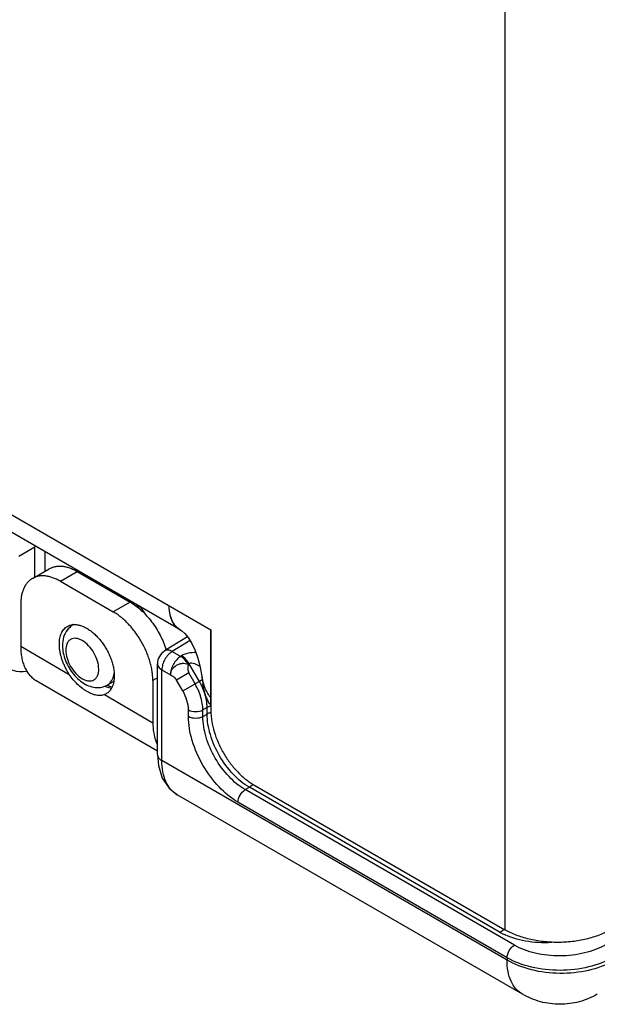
# Model space of a CAD drawing. Header units: inches. Extents: x 0 to 22, y 0 to 17.
# Tile 9 of 37: x 2.6 to 3.4, y 11.4 to 12.7. Entities that reach past the tile are written whole.
import ezdxf

# ---------------------------------------------------------------- set-up
doc = ezdxf.new("R2010")
doc.units = ezdxf.units.IN
doc.header["$LTSCALE"] = 1.21
doc.header["$MEASUREMENT"] = 0
doc.layers.get('0').update_dxf_attribs({"linetype": 'CONTINUOUS'})
for name, color, linetype in [('02___PRT_ALL_AXES', 7, 'CONTINUOUS'), ('03___PRT_ALL_CURVES', 7, 'CONTINUOUS'), ('FEATURES', 7, 'CONTINUOUS')]:
    doc.layers.add(name, color=color, linetype=linetype)

msp = doc.modelspace()

# ---------------------------------------------------------------- linework, layer by layer
at = {"color": 3, "linetype": 'CONTINUOUS'}
for p, q in [((3.259, 14.128), (3.259, 11.5324)), ((1.47, 12.7392), (2.8658, 11.9333)), ((2.8245, 11.9335), (1.4845, 12.7072)), ((2.8129, 11.9479), (2.8117, 11.9517)), ((2.8245, 11.9335), (2.8267, 11.932)), ((2.8267, 11.932), (2.8307, 11.9285)), ((2.8658, 11.9333), (2.8658, 11.8247)), ((2.8533, 11.8738), (2.8536, 11.8719)), ((2.8536, 11.8719), (2.8548, 11.863)), ((2.8548, 11.863), (2.8551, 11.8612)), ((2.8582, 11.855), (2.8559, 11.8615)), ((2.8611, 11.8398), (2.8587, 11.8457)), ((2.9224, 11.7267), (3.259, 11.5324))]:
    msp.add_line(p, q, dxfattribs=at)
at = {"color": 7, "linetype": 'CONTINUOUS'}
for p, q in [((2.6086, 12.0319), (2.63, 12.0445)), ((2.631, 12.0452), (2.63, 12.0447)), ((2.6313, 12.0451), (2.63, 12.0445)), ((2.63, 12.0038), (2.63, 12.0445)), ((2.6441, 12.0119), (2.6441, 12.0377)), ((2.6821, 11.9402), (2.6807, 11.9394)), ((2.8346, 11.9239), (2.8039, 11.9052)), ((2.838, 11.9189), (2.814, 11.9043)), ((2.814, 11.9043), (2.8254, 11.8978)), ((2.7943, 11.7667), (2.7943, 11.8881)), ((2.8266, 11.8986), (2.8254, 11.8978)), ((2.8366, 11.888), (2.8354, 11.8872)), ((2.8503, 11.8643), (2.8366, 11.888)), ((2.7357, 11.8717), (2.7364, 11.8754)), ((2.8002, 11.88), (2.8115, 11.8734)), ((2.8002, 11.7585), (2.8002, 11.88)), ((2.8362, 11.8757), (2.8197, 11.8662)), ((2.8446, 11.8611), (2.8362, 11.8757)), ((2.7357, 11.8642), (2.7269, 11.8593)), ((2.8282, 11.8516), (2.8197, 11.8662)), ((2.8282, 11.8516), (2.8446, 11.8611)), ((2.8503, 11.8643), (2.8446, 11.8611)), ((2.8541, 11.8664), (2.8503, 11.8643)), ((2.7247, 11.8577), (2.7293, 11.8561)), ((2.7291, 11.8582), (2.7269, 11.8594)), ((2.7334, 11.8569), (2.7291, 11.8582)), ((2.7293, 11.8561), (2.7329, 11.8555)), ((2.8357, 11.8177), (2.8357, 11.8263)), ((2.8607, 11.8294), (2.855, 11.8262)), ((2.855, 11.8176), (2.855, 11.8262)), ((2.855, 11.8176), (2.8607, 11.8208)), ((2.8607, 11.8208), (2.8607, 11.8294)), ((3.262, 11.4919), (2.8002, 11.7585)), ((2.9116, 11.7197), (2.9172, 11.7228)), ((3.2717, 11.5118), (2.9116, 11.7197)), ((3.2529, 11.5289), (2.9172, 11.7228)), ((3.2827, 11.4461), (2.8207, 11.7129)), ((3.262, 11.495), (2.902, 11.7028)), ((3.262, 11.495), (3.262, 11.4919))]:
    msp.add_line(p, q, dxfattribs=at)
at = {"color": 3, "linetype": 'CONTINUOUS'}
msp.add_lwpolyline([(2.8307, 11.9285), (2.8354, 11.9229), (2.8404, 11.9151), (2.8449, 11.9056), (2.8484, 11.8955), (2.8511, 11.885), (2.8533, 11.8738)], dxfattribs=at)
at = {"color": 7, "linetype": 'CONTINUOUS'}
msp.add_lwpolyline([(2.7943, 11.7667), (2.7955, 11.752), (2.8007, 11.7351), (2.8099, 11.7215), (2.8207, 11.7129)], dxfattribs=at)
for centre, radius, start, end in [((2.6701, 12.0445), 0.0401, 178.321, 180.15), ((2.7056, 11.9684), 0.0365, 96.4735, 100.1443), ((2.7134, 11.9655), 0.0336, 95.8952, 97.7227), ((2.6565, 11.8732), 0.1445, 36.891, 41.1152), ((2.6455, 11.8661), 0.1594, 33.5792, 38.2278), ((2.6887, 11.9262), 0.0154, 114.4073, 121.2445), ((2.6946, 11.9168), 0.0266, 135.0199, 141.8613), ((2.8143, 11.8881), 0.02, 121.2962, 180.0115), ((2.7088, 11.8787), 0.0277, 343.461, 345.4118), ((2.7699, 11.8181), 0.0862, 23.5221, 29.9233), ((2.7761, 11.8213), 0.0858, 26.8092, 30.0959), ((2.7428, 11.9011), 0.0471, 246.0539, 247.3938), ((2.7785, 11.8225), 0.0831, 21.3142, 26.8319), ((2.9054, 11.7404), 0.0213, 316.8063, 321.1136), ((3.2411, 11.5465), 0.0212, 316.8035, 320.9206), ((3.2936, 11.5995), 0.0815, 240.0165, 242.6452), ((3.2965, 11.6051), 0.0878, 242.6419, 245.0688)]:
    msp.add_arc(centre, radius, start, end, dxfattribs=at)
at = {"color": 3, "linetype": 'CONTINUOUS'}
for centre, radius, start, end in [((2.8403, 11.9575), 0.029, 210.6209, 215.2459), ((2.8366, 11.9543), 0.0241, 225.9249, 232.2538), ((2.8362, 11.9538), 0.0234, 232.2528, 240.0073)]:
    msp.add_arc(centre, radius, start, end, dxfattribs=at)
at = {"color": 7, "linetype": 'CONTINUOUS'}
msp.add_ellipse((2.6442, 11.9686), major_axis=(0.0507, 0.0862), ratio=0.582439, start_param=-3.922737, end_param=-2.699546, dxfattribs=at)
at = {"color": 3, "linetype": 'CONTINUOUS'}
for points, knots in [([(2.8177, 11.9394), (2.8164, 11.941), (2.8141, 11.9446), (2.8117, 11.9509), (2.8103, 11.958), (2.81, 11.963), (2.81, 11.9656)], [0, 0, 0, 0, 0.2218, 0.460675, 0.719775, 1, 1, 1, 1]), ([(2.8154, 11.9427), (2.8151, 11.9431), (2.8142, 11.9448), (2.8134, 11.9466), (2.8129, 11.9479)], [0, 0, 0, 0, 0.243835, 1, 1, 1, 1]), ([(2.8198, 11.937), (2.8195, 11.9373), (2.8184, 11.9385), (2.8174, 11.9397), (2.8166, 11.9408)], [0, 0, 0, 0, 0.246349, 1, 1, 1, 1]), ([(2.8245, 11.9335), (2.8232, 11.9343), (2.8207, 11.936), (2.8186, 11.9382), (2.8177, 11.9394)], [0, 0, 0, 0, 0.49413, 1, 1, 1, 1]), ([(2.8559, 11.8615), (2.8556, 11.8624), (2.8547, 11.8658), (2.854, 11.8693), (2.8536, 11.8719)], [0, 0, 0, 0, 0.249583, 1, 1, 1, 1]), ([(2.8587, 11.8457), (2.8582, 11.8469), (2.8566, 11.852), (2.8556, 11.8573), (2.8551, 11.8612)], [0, 0, 0, 0, 0.248535, 1, 1, 1, 1]), ([(2.8658, 11.8422), (2.8643, 11.8442), (2.8614, 11.8483), (2.8592, 11.8528), (2.8582, 11.855)], [0, 0, 0, 0, 0.504407, 1, 1, 1, 1]), ([(2.8658, 11.8321), (2.8654, 11.8327), (2.8637, 11.8352), (2.8621, 11.8378), (2.8611, 11.8398)], [0, 0, 0, 0, 0.252544, 1, 1, 1, 1]), ([(2.8658, 11.8247), (2.8658, 11.8225), (2.866, 11.8181), (2.8671, 11.8088), (2.8699, 11.7969), (2.8752, 11.7827), (2.8822, 11.7688), (2.8907, 11.7558), (2.9004, 11.7442), (2.9093, 11.7358), (2.9167, 11.7302), (2.9205, 11.7278), (2.9224, 11.7267)], [0, 0, 0, 0, 0.05579, 0.114185, 0.237385, 0.366988, 0.499995, 0.633002, 0.762607, 0.88581, 0.944208, 1, 1, 1, 1]), ([(3.4004, 11.5324), (3.398, 11.531), (3.3931, 11.5284), (3.3824, 11.5239), (3.3677, 11.5194), (3.3491, 11.5162), (3.3297, 11.5151), (3.3103, 11.5162), (3.2917, 11.5194), (3.277, 11.5239), (3.2663, 11.5284), (3.2614, 11.531), (3.259, 11.5324)], [0, 0, 0, 0, 0.055792, 0.114188, 0.23739, 0.366994, 0.5, 0.633006, 0.76261, 0.885812, 0.944208, 1, 1, 1, 1])]:
    msp.add_open_spline(points, degree=3, knots=knots, dxfattribs=at)
at = {"color": 7, "linetype": 'CONTINUOUS'}
msp.add_open_spline([(2.6807, 11.9394), (2.6789, 11.9383), (2.6773, 11.937), (2.6758, 11.9356)], degree=3, dxfattribs=at)
for points, knots in [([(2.6737, 11.9332), (2.6715, 11.9303), (2.6681, 11.9235), (2.6672, 11.9161), (2.6672, 11.9124)], [0, 0, 0, 0, 0.493714, 1, 1, 1, 1]), ([(2.7157, 11.8808), (2.7157, 11.8844), (2.7144, 11.892), (2.7096, 11.9027), (2.7027, 11.9122), (2.6956, 11.9182), (2.6896, 11.9211), (2.6854, 11.9221), (2.6814, 11.922), (2.6779, 11.9207), (2.6751, 11.9183), (2.6722, 11.9136), (2.6716, 11.9092), (2.6716, 11.9063)], [0, 0, 0, 0, 0.138346, 0.29158, 0.444828, 0.583165, 0.643659, 0.697777, 0.746449, 0.791906, 0.837363, 0.886024, 1, 1, 1, 1]), ([(2.6672, 11.9124), (2.6672, 11.9113), (2.6673, 11.9071), (2.6681, 11.9029), (2.6688, 11.8997)], [0, 0, 0, 0, 0.243355, 1, 1, 1, 1]), ([(2.6688, 11.8997), (2.6706, 11.8929), (2.6765, 11.8798), (2.6881, 11.8665), (2.6995, 11.8593), (2.7086, 11.8562), (2.7181, 11.8559), (2.7242, 11.8579), (2.7269, 11.8593)], [0, 0, 0, 0, 0.265645, 0.526848, 0.649682, 0.767771, 0.883918, 1, 1, 1, 1]), ([(2.6716, 11.9063), (2.6716, 11.9026), (2.6729, 11.895), (2.6777, 11.8843), (2.6846, 11.8748), (2.6917, 11.8688), (2.6977, 11.8659), (2.7019, 11.8649), (2.7059, 11.865), (2.7094, 11.8663), (2.7122, 11.8687), (2.7151, 11.8734), (2.7157, 11.8778), (2.7157, 11.8808)], [0, 0, 0, 0, 0.138346, 0.29158, 0.444828, 0.583165, 0.643659, 0.697777, 0.746449, 0.791906, 0.837363, 0.886024, 1, 1, 1, 1]), ([(2.814, 11.9043), (2.8121, 11.9031), (2.8083, 11.8999), (2.804, 11.8939), (2.801, 11.8871), (2.8002, 11.8823), (2.8002, 11.88)], [0, 0, 0, 0, 0.238307, 0.501084, 0.763266, 1, 1, 1, 1]), ([(2.814, 11.9043), (2.8124, 11.9053), (2.809, 11.9067), (2.8053, 11.906), (2.8039, 11.9052)], [0, 0, 0, 0, 0.552962, 1, 1, 1, 1]), ([(2.8458, 11.9031), (2.8424, 11.903), (2.8357, 11.9024), (2.8294, 11.9002), (2.8266, 11.8986)], [0, 0, 0, 0, 0.523119, 1, 1, 1, 1]), ([(2.7943, 11.8881), (2.7943, 11.8866), (2.7957, 11.8831), (2.7985, 11.8809), (2.8002, 11.88)], [0, 0, 0, 0, 0.449191, 1, 1, 1, 1]), ([(2.8354, 11.8872), (2.8341, 11.8874), (2.8315, 11.888), (2.8273, 11.8884), (2.8232, 11.8874), (2.8183, 11.8851), (2.8133, 11.8808), (2.8114, 11.8758), (2.8115, 11.8734)], [0, 0, 0, 0, 0.12455, 0.255871, 0.38993, 0.523538, 0.774946, 1, 1, 1, 1]), ([(2.8254, 11.8978), (2.8234, 11.8966), (2.8196, 11.8934), (2.8153, 11.8874), (2.8123, 11.8806), (2.8115, 11.8757), (2.8115, 11.8734)], [0, 0, 0, 0, 0.238326, 0.501097, 0.763273, 1, 1, 1, 1]), ([(2.8354, 11.8872), (2.8347, 11.8884), (2.832, 11.8924), (2.8284, 11.896), (2.8254, 11.8978)], [0, 0, 0, 0, 0.267287, 1, 1, 1, 1]), ([(2.8366, 11.888), (2.836, 11.8891), (2.8333, 11.8932), (2.8297, 11.8967), (2.8266, 11.8986)], [0, 0, 0, 0, 0.267283, 1, 1, 1, 1]), ([(2.8354, 11.8872), (2.8351, 11.8853), (2.8345, 11.8814), (2.8352, 11.8774), (2.8362, 11.8757)], [0, 0, 0, 0, 0.496867, 1, 1, 1, 1]), ([(2.8513, 11.8842), (2.849, 11.8856), (2.8454, 11.8875), (2.8404, 11.8889), (2.8377, 11.8886), (2.8366, 11.888)], [0, 0, 0, 0, 0.514212, 0.768789, 1, 1, 1, 1]), ([(2.8115, 11.8734), (2.813, 11.8725), (2.8162, 11.8706), (2.8188, 11.8678), (2.8197, 11.8662)], [0, 0, 0, 0, 0.485631, 1, 1, 1, 1]), ([(2.7269, 11.8593), (2.7289, 11.8605), (2.7327, 11.8638), (2.7347, 11.8684), (2.7354, 11.8708)], [0, 0, 0, 0, 0.473976, 1, 1, 1, 1]), ([(2.8357, 11.8263), (2.8357, 11.8305), (2.8341, 11.8394), (2.8305, 11.8475), (2.8282, 11.8516)], [0, 0, 0, 0, 0.474421, 1, 1, 1, 1]), ([(2.855, 11.8262), (2.855, 11.8283), (2.8544, 11.8373), (2.8517, 11.8461), (2.849, 11.8525)], [0, 0, 0, 0, 0.231107, 1, 1, 1, 1]), ([(2.8607, 11.8294), (2.8607, 11.8313), (2.8602, 11.8392), (2.8582, 11.847), (2.8559, 11.8527)], [0, 0, 0, 0, 0.232579, 1, 1, 1, 1]), ([(2.8357, 11.8263), (2.8385, 11.8247), (2.8453, 11.8233), (2.8521, 11.8246), (2.855, 11.8262)], [0, 0, 0, 0, 0.498873, 1, 1, 1, 1]), ([(2.8658, 11.8312), (2.8653, 11.8312), (2.8636, 11.8307), (2.8619, 11.8301), (2.8607, 11.8294)], [0, 0, 0, 0, 0.264764, 1, 1, 1, 1]), ([(2.866, 11.8227), (2.8655, 11.8226), (2.8637, 11.8222), (2.8619, 11.8215), (2.8607, 11.8208)], [0, 0, 0, 0, 0.265022, 1, 1, 1, 1]), ([(2.9172, 11.7228), (2.9092, 11.7274), (2.894, 11.7403), (2.8763, 11.7645), (2.8642, 11.792), (2.8607, 11.8115), (2.8607, 11.8208)], [0, 0, 0, 0, 0.237037, 0.4999, 0.762819, 1, 1, 1, 1]), ([(2.8357, 11.8177), (2.8385, 11.816), (2.8453, 11.8147), (2.8521, 11.816), (2.855, 11.8176)], [0, 0, 0, 0, 0.498873, 1, 1, 1, 1]), ([(2.902, 11.7028), (2.8926, 11.7083), (2.8748, 11.7233), (2.854, 11.7517), (2.8398, 11.7839), (2.8357, 11.8068), (2.8357, 11.8177)], [0, 0, 0, 0, 0.237183, 0.499993, 0.76281, 1, 1, 1, 1]), ([(2.9116, 11.7197), (2.9036, 11.7243), (2.8884, 11.737), (2.8706, 11.7613), (2.8584, 11.7887), (2.855, 11.8083), (2.855, 11.8176)], [0, 0, 0, 0, 0.237315, 0.500086, 0.762814, 1, 1, 1, 1]), ([(2.7943, 11.7667), (2.7943, 11.7651), (2.7957, 11.7617), (2.7985, 11.7595), (2.8002, 11.7585)], [0, 0, 0, 0, 0.44925, 1, 1, 1, 1]), ([(2.8207, 11.7129), (2.8174, 11.7147), (2.8113, 11.7199), (2.8048, 11.7306), (2.8009, 11.7439), (2.8002, 11.7535), (2.8002, 11.7585)], [0, 0, 0, 0, 0.21713, 0.45015, 0.709663, 1, 1, 1, 1]), ([(2.902, 11.7028), (2.902, 11.7062), (2.9042, 11.7127), (2.9088, 11.718), (2.9116, 11.7197)], [0, 0, 0, 0, 0.499428, 1, 1, 1, 1]), ([(2.9209, 11.7258), (2.9206, 11.7255), (2.9195, 11.7244), (2.9182, 11.7234), (2.9172, 11.7228)], [0, 0, 0, 0, 0.264147, 1, 1, 1, 1]), ([(3.2566, 11.532), (3.2563, 11.5316), (3.2552, 11.5305), (3.2539, 11.5295), (3.2529, 11.5289)], [0, 0, 0, 0, 0.264147, 1, 1, 1, 1]), ([(3.3256, 11.5156), (3.314, 11.5145), (3.2914, 11.515), (3.2694, 11.5209), (3.2595, 11.5255)], [0, 0, 0, 0, 0.518295, 1, 1, 1, 1]), ([(3.262, 11.495), (3.262, 11.4983), (3.2643, 11.5048), (3.2688, 11.5101), (3.2717, 11.5118)], [0, 0, 0, 0, 0.499428, 1, 1, 1, 1]), ([(3.3936, 11.5124), (3.385, 11.5073), (3.3649, 11.4999), (3.3327, 11.4962), (3.3005, 11.4995), (3.2803, 11.5068), (3.2717, 11.5118)], [0, 0, 0, 0, 0.237716, 0.500565, 0.763104, 1, 1, 1, 1]), ([(3.4035, 11.4954), (3.3934, 11.4895), (3.3701, 11.4809), (3.3328, 11.4767), (3.2954, 11.4807), (3.2721, 11.4891), (3.262, 11.495)], [0, 0, 0, 0, 0.237566, 0.500334, 0.76292, 1, 1, 1, 1]), ([(3.4034, 11.4905), (3.3934, 11.4847), (3.37, 11.4763), (3.3326, 11.4726), (3.2953, 11.4771), (3.272, 11.4859), (3.262, 11.4919)], [0, 0, 0, 0, 0.23668, 0.498901, 0.761721, 1, 1, 1, 1]), ([(3.2827, 11.4461), (3.2794, 11.448), (3.2732, 11.4532), (3.2666, 11.4639), (3.2627, 11.4772), (3.262, 11.4868), (3.262, 11.4919)], [0, 0, 0, 0, 0.217778, 0.45094, 0.710232, 1, 1, 1, 1]), ([(3.3827, 11.4461), (3.3752, 11.4418), (3.3589, 11.435), (3.3327, 11.4316), (3.3065, 11.435), (3.2902, 11.4418), (3.2827, 11.4461)], [0, 0, 0, 0, 0.249976, 0.499981, 0.749998, 1, 1, 1, 1])]:
    msp.add_open_spline(points, degree=3, knots=knots, dxfattribs=at)
at = {"layer": '02___PRT_ALL_AXES', "color": 7, "linetype": 'CONTINUOUS'}
for p, q in [((2.6113, 11.9113), (2.6762, 11.8738)), ((2.632, 11.8655), (2.7943, 11.7718)), ((2.7257, 11.8479), (2.7232, 11.8467)), ((2.7232, 11.8467), (2.7881, 11.8092))]:
    msp.add_line(p, q, dxfattribs=at)
for centre, radius, start, end in [((2.6831, 11.92), 0.0204, 95.0888, 97.6954), ((2.7139, 11.9142), 0.051, 180.0232, 182.3517), ((2.7117, 11.867), 0.0241, 330.0319, 335.1792)]:
    msp.add_arc(centre, radius, start, end, dxfattribs=at)
for points, knots in [([(2.6737, 11.938), (2.6747, 11.9385), (2.6769, 11.9395), (2.6792, 11.9401), (2.6804, 11.9402)], [0, 0, 0, 0, 0.493538, 1, 1, 1, 1]), ([(2.6813, 11.9403), (2.6828, 11.9404), (2.6858, 11.9404), (2.6904, 11.9395), (2.6951, 11.9378), (2.6999, 11.9354), (2.7047, 11.9323), (2.7094, 11.9285), (2.7139, 11.924), (2.7182, 11.9191), (2.7222, 11.9137), (2.7258, 11.908), (2.729, 11.902), (2.7316, 11.8959), (2.7338, 11.8897), (2.7353, 11.8835), (2.7363, 11.8775), (2.7365, 11.8736), (2.7365, 11.8717)], [0, 0, 0, 0, 0.045067, 0.093454, 0.14563, 0.20172, 0.261605, 0.324929, 0.391193, 0.459758, 0.529908, 0.600865, 0.671823, 0.74197, 0.81052, 0.876796, 0.94017, 1, 1, 1, 1]), ([(2.663, 11.9142), (2.663, 11.9155), (2.6631, 11.9182), (2.6636, 11.922), (2.6644, 11.9255), (2.6657, 11.9288), (2.6672, 11.9317), (2.6691, 11.9342), (2.6712, 11.9363), (2.6729, 11.9375), (2.6737, 11.938)], [0, 0, 0, 0, 0.148402, 0.2894, 0.422749, 0.54868, 0.668014, 0.781928, 0.89198, 1, 1, 1, 1]), ([(2.6762, 11.8738), (2.6752, 11.8753), (2.6734, 11.8784), (2.6709, 11.8832), (2.6687, 11.888), (2.6668, 11.8929), (2.6653, 11.8978), (2.6641, 11.9027), (2.6633, 11.9074), (2.6631, 11.9106), (2.663, 11.9121)], [0, 0, 0, 0, 0.131481, 0.263031, 0.393493, 0.521941, 0.64755, 0.769562, 0.88728, 1, 1, 1, 1]), ([(2.7232, 11.8467), (2.7224, 11.8464), (2.7207, 11.8459), (2.7181, 11.8455), (2.7153, 11.8455), (2.7124, 11.8459), (2.7095, 11.8466), (2.7064, 11.8477), (2.7033, 11.8491), (2.7002, 11.8508), (2.697, 11.8528), (2.6926, 11.8558), (2.6873, 11.8604), (2.6814, 11.8666), (2.6778, 11.8713), (2.6762, 11.8738)], [0, 0, 0, 0, 0.045381, 0.091382, 0.138884, 0.188635, 0.241198, 0.296887, 0.355849, 0.41805, 0.483346, 0.551481, 0.694896, 0.845404, 1, 1, 1, 1]), ([(2.7365, 11.8717), (2.7365, 11.8703), (2.7364, 11.8676), (2.7357, 11.8626), (2.7346, 11.859), (2.7336, 11.8569)], [0, 0, 0, 0, 0.271244, 0.528546, 1, 1, 1, 1]), ([(2.7326, 11.8549), (2.7322, 11.8542), (2.7312, 11.8528), (2.7296, 11.8509), (2.7278, 11.8492), (2.7264, 11.8483), (2.7257, 11.8479)], [0, 0, 0, 0, 0.260044, 0.511644, 0.757367, 1, 1, 1, 1])]:
    msp.add_open_spline(points, degree=3, knots=knots, dxfattribs=at)
at = {"layer": '03___PRT_ALL_CURVES', "color": 40, "linetype": 'CONTINUOUS'}
msp.add_line((2.8658, 11.8321), (2.8658, 11.9333), dxfattribs=at)
for points, knots in [([(2.8119, 11.9507), (2.8119, 11.951), (2.8118, 11.9514), (2.8116, 11.952), (2.8115, 11.9523), (2.8115, 11.9526), (2.8114, 11.9527), (2.8114, 11.9529), (2.8114, 11.9529), (2.8113, 11.953), (2.8113, 11.9531), (2.8113, 11.9532), (2.8113, 11.9534), (2.8112, 11.9537), (2.8111, 11.9541), (2.811, 11.9546), (2.8109, 11.9549), (2.8109, 11.9552), (2.8109, 11.9552), (2.8109, 11.9553), (2.8108, 11.9554), (2.8108, 11.9555), (2.8108, 11.9557), (2.8107, 11.956), (2.8107, 11.9564), (2.8106, 11.9567), (2.8106, 11.957), (2.8106, 11.9572), (2.8105, 11.9574), (2.8105, 11.9576), (2.8105, 11.9576), (2.8105, 11.9577), (2.8105, 11.9577), (2.8105, 11.9578), (2.8105, 11.958), (2.8104, 11.9582), (2.8104, 11.9584), (2.8104, 11.9587), (2.8103, 11.9592), (2.8103, 11.9596), (2.8102, 11.9599), (2.8102, 11.9601), (2.8102, 11.9602), (2.8102, 11.9603), (2.8102, 11.9604), (2.8102, 11.9605), (2.8102, 11.9607), (2.8101, 11.9611), (2.8101, 11.9615), (2.8101, 11.9619), (2.8101, 11.9622), (2.8101, 11.9624), (2.81, 11.9626), (2.81, 11.9627), (2.81, 11.9628), (2.81, 11.9628), (2.81, 11.9629), (2.81, 11.963), (2.81, 11.9632), (2.81, 11.9635), (2.81, 11.9637), (2.81, 11.9641), (2.81, 11.9647), (2.81, 11.9652), (2.81, 11.9656)], [0, 0, 0, 0, 0.0625, 0.09375, 0.125, 0.140625, 0.15625, 0.164062, 0.167969, 0.171875, 0.179688, 0.1875, 0.203125, 0.21875, 0.25, 0.28125, 0.3125, 0.320312, 0.328125, 0.332031, 0.335938, 0.34375, 0.359375, 0.375, 0.40625, 0.4375, 0.453125, 0.46875, 0.484375, 0.492188, 0.496094, 0.5, 0.503906, 0.507812, 0.515625, 0.53125, 0.546875, 0.5625, 0.59375, 0.625, 0.640625, 0.65625, 0.664062, 0.667969, 0.671875, 0.679688, 0.6875, 0.71875, 0.75, 0.78125, 0.796875, 0.8125, 0.820312, 0.828125, 0.832031, 0.835938, 0.839844, 0.84375, 0.859375, 0.875, 0.890625, 0.90625, 0.9375, 1, 1, 1, 1]), ([(2.8149, 11.9436), (2.8148, 11.9437), (2.8147, 11.9439), (2.8146, 11.9441), (2.8145, 11.9443), (2.8145, 11.9444), (2.8144, 11.9445), (2.8144, 11.9445), (2.8144, 11.9445), (2.8144, 11.9446), (2.8143, 11.9446), (2.8143, 11.9447), (2.8142, 11.9449), (2.8141, 11.9451), (2.814, 11.9453), (2.8139, 11.9455), (2.8138, 11.9456), (2.8138, 11.9458), (2.8137, 11.946), (2.8135, 11.9463), (2.8134, 11.9466), (2.8134, 11.9467), (2.8133, 11.9469), (2.8133, 11.947), (2.8132, 11.9471), (2.8131, 11.9474), (2.813, 11.9477), (2.8129, 11.948), (2.8128, 11.9481), (2.8127, 11.9484), (2.8126, 11.9486), (2.8125, 11.9489), (2.8125, 11.9491), (2.8124, 11.9492), (2.8124, 11.9493), (2.8124, 11.9494), (2.8124, 11.9494), (2.8123, 11.9495), (2.8123, 11.9497), (2.8122, 11.9499), (2.8121, 11.9503), (2.812, 11.9506), (2.8119, 11.9507)], [0, 0, 0, 0, 0.0625, 0.09375, 0.125, 0.140625, 0.15625, 0.164062, 0.167969, 0.171875, 0.179688, 0.1875, 0.21875, 0.25, 0.28125, 0.3125, 0.328125, 0.34375, 0.375, 0.4375, 0.46875, 0.484375, 0.5, 0.515625, 0.53125, 0.5625, 0.625, 0.65625, 0.671875, 0.6875, 0.75, 0.78125, 0.8125, 0.820312, 0.828125, 0.835938, 0.84375, 0.859375, 0.875, 0.90625, 0.9375, 1, 1, 1, 1]), ([(2.8177, 11.9394), (2.8176, 11.9394), (2.8175, 11.9396), (2.8174, 11.9397), (2.8174, 11.9398), (2.8173, 11.9399), (2.8173, 11.9399), (2.8172, 11.9399), (2.8172, 11.94), (2.8172, 11.94), (2.8171, 11.9401), (2.8171, 11.9402), (2.817, 11.9403), (2.8169, 11.9404), (2.8168, 11.9405), (2.8167, 11.9406), (2.8167, 11.9407), (2.8167, 11.9407), (2.8167, 11.9407), (2.8166, 11.9408), (2.8166, 11.9408), (2.8165, 11.9409), (2.8164, 11.9411), (2.8164, 11.9412), (2.8163, 11.9412), (2.8163, 11.9413), (2.8163, 11.9413), (2.8162, 11.9413), (2.8162, 11.9414), (2.8162, 11.9415), (2.8161, 11.9416), (2.816, 11.9417), (2.8159, 11.9418), (2.8159, 11.9419), (2.8158, 11.942), (2.8158, 11.942), (2.8158, 11.9421), (2.8157, 11.9421), (2.8157, 11.9422), (2.8157, 11.9423), (2.8156, 11.9424), (2.8155, 11.9425), (2.8155, 11.9426), (2.8154, 11.9426), (2.8154, 11.9427), (2.8154, 11.9427), (2.8154, 11.9427), (2.8154, 11.9427), (2.8153, 11.9428), (2.8153, 11.9428), (2.8152, 11.9429), (2.8152, 11.9431), (2.815, 11.9433), (2.815, 11.9435), (2.8149, 11.9436)], [0, 0, 0, 0, 0.0625, 0.09375, 0.125, 0.140625, 0.15625, 0.164062, 0.171875, 0.179688, 0.1875, 0.21875, 0.25, 0.28125, 0.3125, 0.320312, 0.328125, 0.335938, 0.34375, 0.359375, 0.375, 0.40625, 0.4375, 0.46875, 0.484375, 0.492188, 0.5, 0.507812, 0.515625, 0.53125, 0.5625, 0.59375, 0.625, 0.640625, 0.65625, 0.664062, 0.671875, 0.679688, 0.6875, 0.71875, 0.75, 0.78125, 0.796875, 0.8125, 0.820312, 0.828125, 0.832031, 0.835938, 0.84375, 0.859375, 0.875, 0.90625, 0.9375, 1, 1, 1, 1]), ([(2.8245, 11.9335), (2.8244, 11.9336), (2.8241, 11.9337), (2.8238, 11.9339), (2.8236, 11.934), (2.8235, 11.9341), (2.8234, 11.9342), (2.8233, 11.9342), (2.8233, 11.9342), (2.8233, 11.9343), (2.8232, 11.9343), (2.8231, 11.9344), (2.8229, 11.9345), (2.8227, 11.9347), (2.8224, 11.9349), (2.8222, 11.935), (2.8221, 11.9351), (2.8221, 11.9351), (2.822, 11.9351), (2.822, 11.9352), (2.8219, 11.9352), (2.8219, 11.9353), (2.8217, 11.9354), (2.8215, 11.9355), (2.8214, 11.9357), (2.8212, 11.9358), (2.8211, 11.9359), (2.821, 11.9359), (2.821, 11.936), (2.821, 11.936), (2.8209, 11.936), (2.8209, 11.9361), (2.8209, 11.9361), (2.8208, 11.9361), (2.8207, 11.9362), (2.8206, 11.9363), (2.8205, 11.9365), (2.8203, 11.9366), (2.8201, 11.9368), (2.8199, 11.9369), (2.8199, 11.937), (2.8198, 11.9371), (2.8197, 11.9371), (2.8197, 11.9372), (2.8196, 11.9373), (2.8194, 11.9374), (2.8193, 11.9376), (2.8191, 11.9378), (2.8189, 11.938), (2.8188, 11.938), (2.8188, 11.9381), (2.8188, 11.9381), (2.8187, 11.9382), (2.8187, 11.9382), (2.8186, 11.9383), (2.8185, 11.9385), (2.8183, 11.9387), (2.818, 11.939), (2.8178, 11.9392), (2.8177, 11.9394)], [0, 0, 0, 0, 0.0625, 0.09375, 0.125, 0.140625, 0.15625, 0.164062, 0.167969, 0.171875, 0.179688, 0.1875, 0.21875, 0.25, 0.28125, 0.3125, 0.320312, 0.328125, 0.332031, 0.335938, 0.34375, 0.359375, 0.375, 0.40625, 0.4375, 0.453125, 0.46875, 0.484375, 0.492188, 0.496094, 0.5, 0.503906, 0.507812, 0.515625, 0.53125, 0.546875, 0.5625, 0.59375, 0.625, 0.640625, 0.65625, 0.664062, 0.671875, 0.679688, 0.6875, 0.71875, 0.75, 0.78125, 0.8125, 0.820312, 0.828125, 0.832031, 0.835938, 0.84375, 0.859375, 0.875, 0.90625, 0.9375, 1, 1, 1, 1])]:
    msp.add_open_spline(points, degree=3, knots=knots, dxfattribs=at)
at = {"layer": 'FEATURES', "color": 7, "linetype": 'CONTINUOUS'}
for p, q in [((2.6269, 12.002), (2.6495, 12.015)), ((2.6644, 11.9983), (2.687, 12.0113)), ((2.687, 12.0113), (2.7577, 11.9705)), ((2.6644, 11.9983), (2.7351, 11.9574)), ((2.6113, 11.9676), (2.6113, 11.9113)), ((2.7577, 11.9705), (2.7351, 11.9574)), ((2.7943, 11.8691), (2.7881, 11.8656)), ((2.7881, 11.8656), (2.7881, 11.8092))]:
    msp.add_line(p, q, dxfattribs=at)
for points, knots in [([(2.6495, 12.015), (2.6507, 12.0157), (2.6533, 12.017), (2.6576, 12.0181), (2.6621, 12.0186), (2.6668, 12.0185), (2.6717, 12.0177), (2.6768, 12.0162), (2.6819, 12.0141), (2.6853, 12.0123), (2.687, 12.0113)], [0, 0, 0, 0, 0.10801, 0.218058, 0.331994, 0.451352, 0.577272, 0.710488, 0.851412, 1, 1, 1, 1]), ([(2.6644, 11.9983), (2.6627, 11.9992), (2.6593, 12.001), (2.6541, 12.0031), (2.6491, 12.0046), (2.6442, 12.0054), (2.6394, 12.0056), (2.6349, 12.0051), (2.6307, 12.0039), (2.6281, 12.0027), (2.6269, 12.002)], [0, 0, 0, 0, 0.148588, 0.289512, 0.422728, 0.548648, 0.668006, 0.781942, 0.89199, 1, 1, 1, 1]), ([(2.6269, 12.002), (2.6256, 12.0013), (2.6233, 11.9996), (2.6201, 11.9965), (2.6175, 11.9929), (2.6152, 11.9887), (2.6135, 11.984), (2.6122, 11.9789), (2.6115, 11.9734), (2.6113, 11.9696), (2.6113, 11.9676)], [0, 0, 0, 0, 0.108013, 0.218062, 0.332, 0.451359, 0.577278, 0.710493, 0.851415, 1, 1, 1, 1]), ([(2.7577, 11.9705), (2.7603, 11.969), (2.7655, 11.9655), (2.7729, 11.9594), (2.7799, 11.9523), (2.7865, 11.9443), (2.7926, 11.9355), (2.7979, 11.9263), (2.8024, 11.9167), (2.8049, 11.9101), (2.8059, 11.9068)], [0, 0, 0, 0, 0.11096, 0.22878, 0.352301, 0.480085, 0.6105, 0.741804, 0.872218, 1, 1, 1, 1]), ([(2.7881, 11.8656), (2.7881, 11.8676), (2.7879, 11.8718), (2.7872, 11.8782), (2.7859, 11.8848), (2.7841, 11.8914), (2.7819, 11.8981), (2.7783, 11.9071), (2.7728, 11.918), (2.7661, 11.9282), (2.7602, 11.9358), (2.7555, 11.9411), (2.7506, 11.9459), (2.7455, 11.9503), (2.7404, 11.9541), (2.7369, 11.9564), (2.7351, 11.9574)], [0, 0, 0, 0, 0.055836, 0.114192, 0.174798, 0.237374, 0.301577, 0.367027, 0.499995, 0.632963, 0.698414, 0.762618, 0.825196, 0.885804, 0.944162, 1, 1, 1, 1]), ([(2.6113, 11.9113), (2.6113, 11.9087), (2.6115, 11.9036), (2.6125, 11.8963), (2.6142, 11.8894), (2.6165, 11.8832), (2.6195, 11.8776), (2.6231, 11.8728), (2.6273, 11.8687), (2.6304, 11.8665), (2.632, 11.8655)], [0, 0, 0, 0, 0.148527, 0.289501, 0.422741, 0.548644, 0.667995, 0.781939, 0.891991, 1, 1, 1, 1]), ([(2.7881, 11.8092), (2.7881, 11.8065), (2.7883, 11.8011), (2.7898, 11.7911), (2.7921, 11.784), (2.7942, 11.7797)], [0, 0, 0, 0, 0.272335, 0.529912, 1, 1, 1, 1])]:
    msp.add_open_spline(points, degree=3, knots=knots, dxfattribs=at)

doc.saveas('drawing.dxf')
